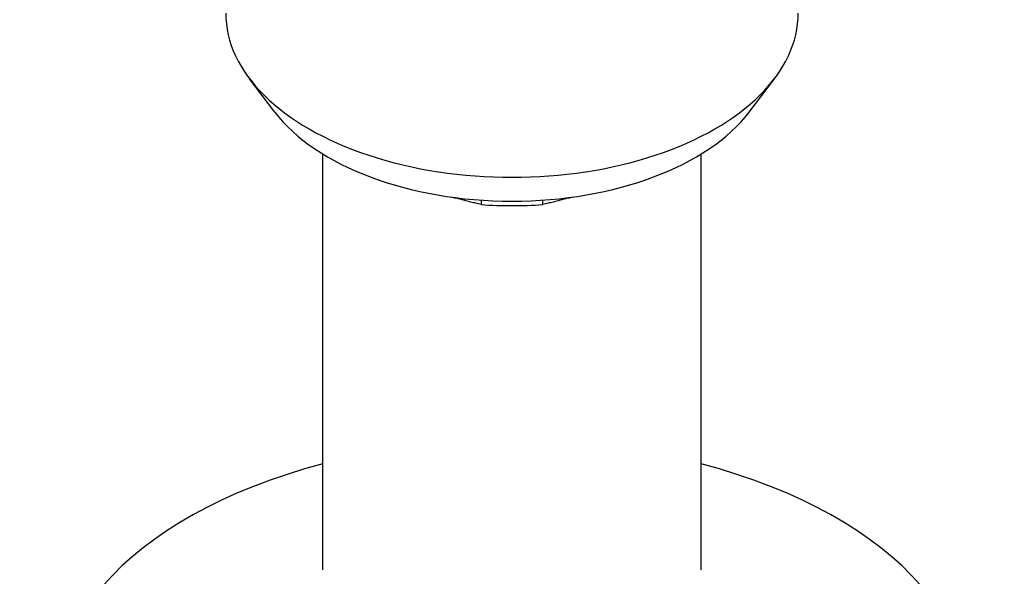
# Model space of a CAD drawing. Header units: millimetres. Extents: x 112 to 395, y 16 to 437.
# Tile 23 of 25: x 335 to 389, y 233 to 263. Entities that reach past the tile are written whole.
import ezdxf

# ---------------------------------------------------------------- set-up
doc = ezdxf.new("R2010")
doc.units = ezdxf.units.MM
doc.layers.add('Detail', color=2, linetype='Continuous')

msp = doc.modelspace()

# ---------------------------------------------------------------- linework, layer by layer
at = {"layer": 'Detail'}
for p, q in [((349.294, 257.87), (347.919, 259.679)), ((374.961, 257.87), (376.336, 259.679)), ((351.877, 233.097), (351.877, 255.61)), ((372.377, 233.097), (372.377, 255.61)), ((360.458, 253.107), (360.458, 252.869)), ((363.797, 252.869), (363.797, 253.107))]:
    msp.add_line(p, q, dxfattribs=at)
at = {"layer": 'Detail', "flags": 128}
for points in [[(360.458, 252.869), (360.388, 252.886), (360.318, 252.902), (360.249, 252.919), (360.18, 252.935), (360.111, 252.952), (360.042, 252.968), (359.974, 252.985), (359.905, 253.002), (359.837, 253.018), (359.77, 253.035), (359.702, 253.052), (359.635, 253.068), (359.567, 253.085), (359.5, 253.102), (359.434, 253.119), (359.367, 253.136), (359.301, 253.153), (359.234, 253.17), (359.168, 253.187), (359.102, 253.205), (359.037, 253.222), (358.971, 253.239), (358.906, 253.256), (358.84, 253.274)], [(365.415, 253.274), (365.349, 253.256), (365.284, 253.239), (365.218, 253.222), (365.153, 253.205), (365.087, 253.187), (365.021, 253.17), (364.954, 253.153), (364.888, 253.136), (364.821, 253.119), (364.755, 253.102), (364.688, 253.085), (364.62, 253.068), (364.553, 253.052), (364.485, 253.035), (364.418, 253.018), (364.35, 253.002), (364.281, 252.985), (364.213, 252.968), (364.144, 252.952), (364.075, 252.935), (364.006, 252.919), (363.937, 252.902), (363.867, 252.886), (363.797, 252.869)]]:
    msp.add_lwpolyline(points, dxfattribs=at)
at = {"layer": 'Detail'}
for centre, major_axis, start_param, end_param in [((362.127, 263.232), (-15.501, 0), 0, 3.141593), ((362.127, 261.08), (14.001, 0), 3.552778, 5.872), ((362.127, 260.264), (13, 0), 4.583581, 4.841197), ((362.127, 225.906), (-24.75, 0), 5.139388, 10.568575)]:
    msp.add_ellipse(centre, major_axis=major_axis, ratio=0.573576, start_param=start_param, end_param=end_param, dxfattribs=at)

doc.saveas('drawing.dxf')
